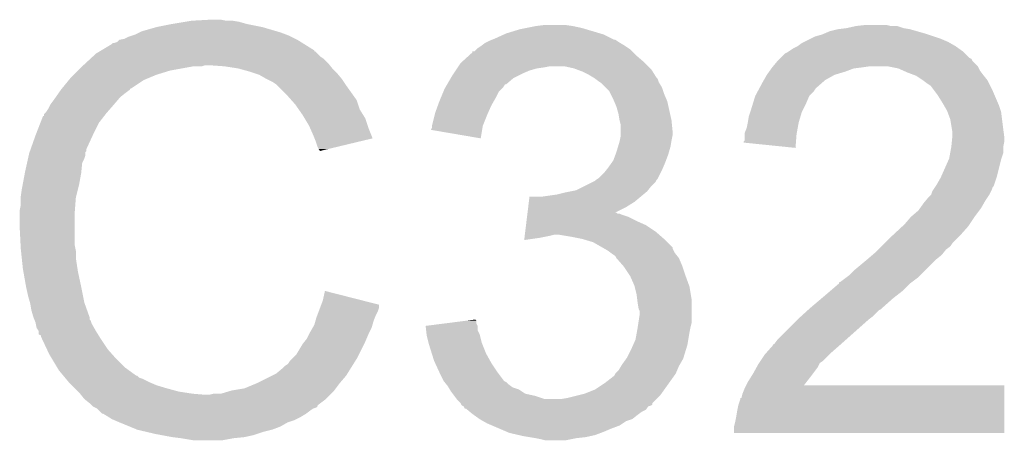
# Model space of a CAD drawing. Extents: x -9 to 122, y -9 to 65.
# Tile 252 of 256: x 72.65 to 75.01, y 57.27 to 58.28. Entities that reach past the tile are written whole.
import ezdxf

# ---------------------------------------------------------------- set-up
doc = ezdxf.new("R2010")
doc.units = 0
doc.layers.add('CLICKER_4_FOR_R7FA4M2A_V100_GTO', color=12, linetype='CONTINUOUS')

msp = doc.modelspace()

# ---------------------------------------------------------------- linework, layer by layer
at = {"layer": 'CLICKER_4_FOR_R7FA4M2A_V100_GTO'}
for points in [[(72.981818, 58.25998), (73.01992, 58.2676), (73.23582, 58.25998), (73.197718, 58.2676)], [(73.01992, 58.2676), (73.0504, 58.27268), (73.197718, 58.2676), (73.179942, 58.27268)], [(73.0504, 58.27268), (73.06564, 58.27522), (73.179942, 58.27268), (73.164702, 58.27522)], [(73.06564, 58.27522), (73.111358, 58.27776), (73.149462, 58.27522), (73.136758, 58.27776)], [(73.86574, 58.25744), (73.89114, 58.26252), (74.002898, 58.25744), (73.980038, 58.26252)], [(73.89114, 58.26252), (73.911462, 58.26506), (73.980038, 58.26252), (73.962258, 58.26506)], [(74.635358, 58.25744), (74.658212, 58.262518), (74.77252, 58.25744), (74.757282, 58.262518)], [(74.658212, 58.262518), (74.658222, 58.26252), (74.757282, 58.262518), (74.742042, 58.26252)], [(74.658222, 58.26252), (74.681082, 58.26506), (74.742042, 58.26252), (74.731878, 58.26506)], [(72.905622, 58.232042), (72.915782, 58.23712), (73.314556, 58.232042), (73.3044, 58.23712)], [(72.915782, 58.23712), (72.9234, 58.23966), (73.3044, 58.23712), (73.29932, 58.23966)], [(72.9234, 58.23966), (72.93102, 58.2422), (73.29932, 58.23966), (73.29255, 58.2422)], [(72.93102, 58.2422), (72.941182, 58.247282), (73.29255, 58.2422), (73.279, 58.247282)], [(72.941182, 58.247282), (72.946262, 58.249822), (73.279, 58.247282), (73.270364, 58.249822)], [(72.946262, 58.249822), (72.981818, 58.25998), (73.270364, 58.249822), (73.23582, 58.25998)], [(73.79208, 58.23204), (73.81443, 58.2422), (74.074024, 58.23204), (74.0537, 58.2422)], [(73.81443, 58.2422), (73.820022, 58.244742), (74.0537, 58.2422), (74.045228, 58.244742)], [(73.820022, 58.244742), (73.85304, 58.2549), (74.045228, 58.244742), (74.011366, 58.2549)], [(73.85304, 58.2549), (73.86574, 58.25744), (74.011366, 58.2549), (74.002898, 58.25744)], [(74.548998, 58.23204), (74.559162, 58.237122), (74.861418, 58.23204), (74.846174, 58.237122)], [(74.559162, 58.237122), (74.576942, 58.2422), (74.846174, 58.237122), (74.83094, 58.2422)], [(74.576942, 58.2422), (74.582868, 58.24474), (74.83094, 58.2422), (74.82332, 58.24474)], [(74.582868, 58.24474), (74.594722, 58.24982), (74.82332, 58.24474), (74.805542, 58.24982)], [(74.594722, 58.24982), (74.615042, 58.2549), (74.805542, 58.24982), (74.787762, 58.2549)], [(74.615042, 58.2549), (74.635358, 58.25744), (74.787762, 58.2549), (74.77252, 58.25744)], [(72.849718, 58.204088), (72.875142, 58.219342), (73.36028, 58.204088), (73.335884, 58.219342)], [(72.875142, 58.219342), (72.877686, 58.22188), (73.335884, 58.219342), (73.331826, 58.22188)], [(72.877686, 58.22188), (72.880222, 58.221882), (73.331826, 58.22188), (73.331822, 58.221882)], [(72.880222, 58.221882), (72.887842, 58.224424), (73.331822, 58.221882), (73.327758, 58.224424)], [(72.887842, 58.224424), (72.89292, 58.2295), (73.327758, 58.224424), (73.319638, 58.2295)], [(72.89292, 58.2295), (72.892924, 58.229502), (73.319638, 58.2295), (73.319636, 58.229502)], [(72.892924, 58.229502), (72.905622, 58.232042), (73.319636, 58.229502), (73.314556, 58.232042)], [(73.75144, 58.20918), (73.75906, 58.21426), (74.113392, 58.20918), (74.105772, 58.21426)], [(73.75906, 58.21426), (73.76245, 58.216802), (74.105772, 58.21426), (74.10196, 58.216802)], [(73.76245, 58.216802), (73.769222, 58.22188), (74.10196, 58.216802), (74.093494, 58.22188)], [(73.769222, 58.22188), (73.7743, 58.22442), (74.093494, 58.22188), (74.089258, 58.22442)], [(73.7743, 58.22442), (73.77938, 58.22696), (74.089258, 58.22442), (74.08545, 58.22696)], [(73.77938, 58.22696), (73.78572, 58.229496), (74.08545, 58.22696), (74.081646, 58.229496)], [(73.78572, 58.229496), (73.78573, 58.2295), (74.081646, 58.229496), (74.079104, 58.2295)], [(73.78573, 58.2295), (73.79208, 58.23204), (74.079104, 58.2295), (74.074024, 58.23204)], [(74.508362, 58.20918), (74.518516, 58.21426), (74.904094, 58.20918), (74.896982, 58.21426)], [(74.518516, 58.21426), (74.51852, 58.214262), (74.896982, 58.21426), (74.89698, 58.214262)], [(74.51852, 58.214262), (74.528682, 58.22188), (74.89698, 58.214262), (74.883648, 58.22188)], [(74.528682, 58.22188), (74.53376, 58.22442), (74.883648, 58.22188), (74.879202, 58.22442)], [(74.53376, 58.22442), (74.548998, 58.23204), (74.879202, 58.22442), (74.861418, 58.23204)], [(72.828784, 58.18886), (72.837042, 58.196482), (73.37552, 58.18886), (73.367898, 58.196482)], [(72.837042, 58.196482), (72.845494, 58.201554), (73.367898, 58.196482), (73.362826, 58.201554)], [(72.845494, 58.201554), (72.845504, 58.20156), (73.362826, 58.201554), (73.360302, 58.20156)], [(72.845504, 58.20156), (72.849718, 58.204088), (73.360302, 58.20156), (73.36028, 58.204088)], [(73.713596, 58.176162), (73.730352, 58.1914), (74.15022, 58.176162), (74.13244, 58.1914)], [(73.730352, 58.1914), (73.73874, 58.199026), (74.13244, 58.1914), (74.124814, 58.199026)], [(73.73874, 58.199026), (73.738762, 58.20156), (74.124814, 58.199026), (74.12228, 58.20156)], [(73.738762, 58.20156), (73.743826, 58.201566), (74.12228, 58.20156), (74.122274, 58.201566)], [(73.743826, 58.201566), (73.748898, 58.206638), (74.122274, 58.201566), (74.117202, 58.206638)], [(73.748898, 58.206638), (73.75144, 58.20918), (74.117202, 58.206638), (74.113392, 58.20918)], [(74.477878, 58.186318), (74.488044, 58.196482), (74.930004, 58.186318), (74.91984, 58.196482)], [(74.488044, 58.196482), (74.493122, 58.199022), (74.91984, 58.196482), (74.9173, 58.199022)], [(74.493122, 58.199022), (74.496926, 58.201558), (74.9173, 58.199022), (74.914762, 58.201558)], [(74.496926, 58.201558), (74.508362, 58.20918), (74.914762, 58.201558), (74.904094, 58.20918)], [(72.79386, 58.15584), (72.80402, 58.166), (73.014838, 58.15584), (73.070718, 58.166)], [(72.80402, 58.166), (72.806768, 58.168538), (73.091036, 58.166), (73.098658, 58.168538)], [(72.806768, 58.168538), (72.80677, 58.16854), (73.098658, 58.168538), (73.108822, 58.16854)], [(72.80677, 58.16854), (72.812272, 58.173618), (73.397366, 58.16854), (73.393302, 58.173618)], [(72.812272, 58.173618), (72.823278, 58.183778), (73.393302, 58.173618), (73.383142, 58.183778)], [(72.823278, 58.183778), (72.828784, 58.18886), (73.383142, 58.183778), (73.37552, 58.18886)], [(73.144382, 58.166), (73.108822, 58.16854), (73.399398, 58.166), (73.397366, 58.16854)], [(73.1774, 58.16092), (73.144382, 58.166), (73.40346, 58.16092), (73.399398, 58.166)], [(73.704026, 58.16346), (73.70572, 58.166), (73.91146, 58.16346), (73.924158, 58.166)], [(73.70572, 58.166), (73.710802, 58.17362), (74.16038, 58.166), (74.152762, 58.17362)], [(73.710802, 58.17362), (73.713596, 58.176162), (74.152762, 58.17362), (74.15022, 58.176162)], [(73.982578, 58.16092), (73.959718, 58.166), (74.16546, 58.16092), (74.16038, 58.166)], [(74.45756, 58.16346), (74.459676, 58.166), (74.67346, 58.16346), (74.69124, 58.166)], [(74.459676, 58.166), (74.470258, 58.178698), (74.95032, 58.166), (74.937624, 58.178698)], [(74.470258, 58.178698), (74.47026, 58.1787), (74.937624, 58.178698), (74.937622, 58.1787)], [(74.47026, 58.1787), (74.475334, 58.183774), (74.937622, 58.1787), (74.935082, 58.183774)], [(74.475334, 58.183774), (74.477878, 58.186318), (74.935082, 58.183774), (74.930004, 58.186318)], [(74.734438, 58.165996), (74.734418, 58.166), (74.950322, 58.165996), (74.95032, 58.166)], [(74.759818, 58.16092), (74.734438, 58.165996), (74.952862, 58.16092), (74.950322, 58.165996)], [(72.776078, 58.138058), (72.783702, 58.145682), (72.963526, 58.138058), (72.98182, 58.145682)], [(72.783702, 58.145682), (72.79386, 58.15584), (72.98182, 58.145682), (73.014838, 58.15584)], [(73.20534, 58.153298), (73.1774, 58.16092), (73.411082, 58.153298), (73.40346, 58.16092)], [(73.212956, 58.15076), (73.20534, 58.153298), (73.41362, 58.15076), (73.411082, 58.153298)], [(73.228198, 58.14568), (73.212956, 58.15076), (73.417854, 58.14568), (73.41362, 58.15076)], [(73.245982, 58.13552), (73.228198, 58.14568), (73.42632, 58.13552), (73.417854, 58.14568)], [(73.687514, 58.13806), (73.690478, 58.14314), (73.8378, 58.13806), (73.84796, 58.14314)], [(73.690478, 58.14314), (73.693864, 58.14822), (73.84796, 58.14314), (73.85812, 58.14822)], [(73.693864, 58.14822), (73.698946, 58.15584), (73.85812, 58.14822), (73.875898, 58.15584)], [(73.698946, 58.15584), (73.702332, 58.16092), (73.875898, 58.15584), (73.893678, 58.16092)], [(73.702332, 58.16092), (73.704026, 58.16346), (73.893678, 58.16092), (73.91146, 58.16346)], [(73.989358, 58.158378), (73.982578, 58.16092), (74.168, 58.158378), (74.16546, 58.16092)], [(74.0029, 58.1533), (73.989358, 58.158378), (74.171176, 58.1533), (74.168, 58.158378)], [(74.01814, 58.14568), (74.0029, 58.1533), (74.175938, 58.14568), (74.171176, 58.1533)], [(74.030838, 58.138062), (74.01814, 58.14568), (74.1807, 58.138062), (74.175938, 58.14568)], [(74.437602, 58.13298), (74.444858, 58.14568), (74.58456, 58.13298), (74.607418, 58.14568)], [(74.444858, 58.14568), (74.44486, 58.145682), (74.607418, 58.14568), (74.607424, 58.145682)], [(74.44486, 58.145682), (74.450302, 58.1533), (74.607424, 58.145682), (74.632822, 58.1533)], [(74.450302, 58.1533), (74.455744, 58.160918), (74.632822, 58.1533), (74.653136, 58.160918)], [(74.455744, 58.160918), (74.45756, 58.16346), (74.653136, 58.160918), (74.67346, 58.16346)], [(74.77125, 58.15584), (74.759818, 58.16092), (74.955402, 58.15584), (74.952862, 58.16092)], [(74.78268, 58.15076), (74.77125, 58.15584), (74.959212, 58.15076), (74.955402, 58.15584)], [(74.796228, 58.14568), (74.78268, 58.15076), (74.96302, 58.14568), (74.959212, 58.15076)], [(74.803, 58.14314), (74.796228, 58.14568), (74.965054, 58.14314), (74.96302, 58.14568)], [(74.81824, 58.13298), (74.803, 58.14314), (74.973182, 58.13298), (74.965054, 58.14314)], [(72.755298, 58.11266), (72.77192, 58.132978), (72.920856, 58.11266), (72.951338, 58.132978)], [(72.77192, 58.132978), (72.776078, 58.138058), (72.951338, 58.132978), (72.963526, 58.138058)], [(73.261218, 58.1279), (73.245982, 58.13552), (73.4314, 58.1279), (73.42632, 58.13552)], [(73.26884, 58.12282), (73.261218, 58.1279), (73.434788, 58.12282), (73.4314, 58.1279)], [(73.27138, 58.12028), (73.26884, 58.12282), (73.43648, 58.12028), (73.434788, 58.12282)], [(73.29424, 58.09742), (73.27138, 58.12028), (73.452808, 58.09742), (73.43648, 58.12028)], [(73.674178, 58.115198), (73.67862, 58.122812), (73.812398, 58.115198), (73.817476, 58.122812)], [(73.67862, 58.122812), (73.678624, 58.12282), (73.817476, 58.122812), (73.820014, 58.12282)], [(73.678624, 58.12282), (73.687514, 58.13806), (73.820014, 58.12282), (73.8378, 58.13806)], [(74.030844, 58.138058), (74.030838, 58.138062), (74.180702, 58.138058), (74.1807, 58.138062)], [(74.034234, 58.135516), (74.030844, 58.138058), (74.18324, 58.135516), (74.180702, 58.138058)], [(74.041, 58.13044), (74.034234, 58.135516), (74.184934, 58.13044), (74.18324, 58.135516)], [(74.044814, 58.127898), (74.041, 58.13044), (74.18578, 58.127898), (74.184934, 58.13044)], [(74.04862, 58.12536), (74.044814, 58.127898), (74.187304, 58.12536), (74.18578, 58.127898)], [(74.05878, 58.1152), (74.04862, 58.12536), (74.1934, 58.1152), (74.187304, 58.12536)], [(74.427862, 58.115202), (74.4347, 58.1279), (74.56424, 58.115202), (74.578752, 58.1279)], [(74.4347, 58.1279), (74.437602, 58.13298), (74.578752, 58.1279), (74.58456, 58.13298)], [(74.818244, 58.132978), (74.81824, 58.13298), (74.973182, 58.132978), (74.973182, 58.13298)], [(74.8284, 58.12536), (74.818244, 58.132978), (74.976992, 58.12536), (74.973182, 58.132978)], [(74.83602, 58.12028), (74.8284, 58.12536), (74.979532, 58.12028), (74.976992, 58.12536)], [(74.838558, 58.11774), (74.83602, 58.12028), (74.980802, 58.11774), (74.979532, 58.12028)], [(72.740774, 58.09234), (72.747886, 58.1025), (72.895458, 58.09234), (72.90816, 58.1025)], [(72.747886, 58.1025), (72.753216, 58.110116), (72.90816, 58.1025), (72.918312, 58.110116)], [(72.753216, 58.110116), (72.75322, 58.11012), (72.918312, 58.110116), (72.918312, 58.11012)], [(72.75322, 58.11012), (72.75528, 58.112638), (72.918312, 58.11012), (72.91832, 58.112638)], [(72.75528, 58.112638), (72.755298, 58.11266), (72.91832, 58.112638), (72.920856, 58.11266)], [(73.305532, 58.084718), (73.29424, 58.09742), (73.46188, 58.084718), (73.452808, 58.09742)], [(73.663176, 58.089802), (73.669522, 58.105036), (73.79462, 58.089802), (73.802238, 58.105036)], [(73.669522, 58.105036), (73.6727, 58.112662), (73.802238, 58.105036), (73.809862, 58.112662)], [(73.6727, 58.112662), (73.674178, 58.115198), (73.809862, 58.112662), (73.812398, 58.115198)], [(74.066398, 58.10758), (74.05878, 58.1152), (74.195942, 58.10758), (74.1934, 58.1152)], [(74.070208, 58.099962), (74.066398, 58.10758), (74.19848, 58.099962), (74.195942, 58.10758)], [(74.07656, 58.08726), (74.070208, 58.099962), (74.203924, 58.08726), (74.19848, 58.099962)], [(74.411448, 58.0771), (74.416918, 58.094876), (74.53884, 58.0771), (74.546458, 58.094876)], [(74.416918, 58.094876), (74.41692, 58.094882), (74.546458, 58.094876), (74.546462, 58.094882)], [(74.41692, 58.094882), (74.422388, 58.105038), (74.546462, 58.094882), (74.556618, 58.105038)], [(74.422388, 58.105038), (74.426492, 58.11266), (74.556618, 58.105038), (74.5617, 58.11266)], [(74.426492, 58.11266), (74.427862, 58.115202), (74.5617, 58.11266), (74.56424, 58.115202)], [(74.84618, 58.10758), (74.838558, 58.11774), (74.98588, 58.10758), (74.980802, 58.11774)], [(74.8538, 58.097418), (74.84618, 58.10758), (74.990236, 58.097418), (74.98588, 58.10758)], [(74.8665, 58.0771), (74.8538, 58.097418), (74.998944, 58.0771), (74.990236, 58.097418)], [(72.72274, 58.064402), (72.727822, 58.07456), (72.87133, 58.064402), (72.88022, 58.07456)], [(72.727822, 58.07456), (72.73544, 58.08472), (72.88022, 58.07456), (72.888926, 58.08472)], [(72.73544, 58.08472), (72.740774, 58.09234), (72.888926, 58.08472), (72.895458, 58.09234)], [(73.314558, 58.074562), (73.305532, 58.084718), (73.465268, 58.074562), (73.46188, 58.084718)], [(73.323454, 58.061858), (73.314558, 58.074562), (73.469502, 58.061858), (73.465268, 58.074562)], [(73.649842, 58.05424), (73.656304, 58.072018), (73.776556, 58.05424), (73.78446, 58.072018)], [(73.656304, 58.072018), (73.66, 58.082178), (73.78446, 58.072018), (73.790264, 58.082178)], [(73.66, 58.082178), (73.663176, 58.089802), (73.790264, 58.082178), (73.79462, 58.089802)], [(74.07874, 58.082178), (74.07656, 58.08726), (74.2061, 58.082178), (74.203924, 58.08726)], [(74.08418, 58.069482), (74.07874, 58.082178), (74.208922, 58.069482), (74.2061, 58.082178)], [(74.40676, 58.06186), (74.411448, 58.0771), (74.531218, 58.06186), (74.53884, 58.0771)], [(74.869404, 58.07202), (74.8665, 58.0771), (75.00112, 58.07202), (74.998944, 58.0771)], [(74.87666, 58.059322), (74.869404, 58.07202), (75.005354, 58.059322), (75.00112, 58.07202)], [(72.71258, 58.046642), (72.712586, 58.051706), (72.856528, 58.046642), (72.860466, 58.051706)], [(72.712586, 58.051706), (72.715122, 58.054242), (72.860466, 58.051706), (72.86244, 58.054242)], [(72.715122, 58.054242), (72.71766, 58.05678), (72.86244, 58.054242), (72.86466, 58.05678)], [(72.71766, 58.05678), (72.72274, 58.064402), (72.86466, 58.05678), (72.87133, 58.064402)], [(73.332342, 58.04916), (73.323454, 58.061858), (73.477438, 58.04916), (73.469502, 58.061858)], [(73.336914, 58.04154), (73.332342, 58.04916), (73.4822, 58.04154), (73.477438, 58.04916)], [(73.64222, 58.023762), (73.64857, 58.04916), (73.76414, 58.023762), (73.7743, 58.04916)], [(73.64857, 58.04916), (73.649842, 58.05424), (73.7743, 58.04916), (73.776556, 58.05424)], [(74.08926, 58.051702), (74.08418, 58.069482), (74.212874, 58.051702), (74.208922, 58.069482)], [(74.0918, 58.03646), (74.08926, 58.051702), (74.21626, 58.03646), (74.212874, 58.051702)], [(74.401682, 58.046622), (74.405066, 58.056778), (74.52563, 58.046622), (74.528678, 58.056778)], [(74.405066, 58.056778), (74.40676, 58.06186), (74.528678, 58.056778), (74.531218, 58.06186)], [(74.877614, 58.056778), (74.87666, 58.059322), (75.0062, 58.056778), (75.005354, 58.059322)], [(74.884278, 58.039002), (74.877614, 58.056778), (75.008422, 58.039002), (75.0062, 58.056778)], [(72.69226, 58.0009), (72.704122, 58.031378), (72.82942, 58.0009), (72.84466, 58.031378)], [(72.704122, 58.031378), (72.710056, 58.04662), (72.84466, 58.031378), (72.856512, 58.04662)], [(72.710056, 58.04662), (72.71258, 58.046642), (72.856512, 58.04662), (72.856528, 58.046642)], [(73.34758, 58.02376), (73.336914, 58.04154), (73.488128, 58.02376), (73.4822, 58.04154)], [(74.091802, 58.036458), (74.0918, 58.03646), (74.21626, 58.036458), (74.21626, 58.03646)], [(74.09434, 58.026302), (74.091802, 58.036458), (74.217276, 58.026302), (74.21626, 58.036458)], [(74.09434, 58.011062), (74.09434, 58.026302), (74.2188, 58.011062), (74.217276, 58.026302)], [(74.3966, 58.018682), (74.39914, 58.03138), (74.51875, 58.018682), (74.52106, 58.03138)], [(74.39914, 58.03138), (74.401682, 58.046622), (74.52106, 58.03138), (74.52563, 58.046622)], [(74.88936, 58.008522), (74.884278, 58.039002), (75.012232, 58.008522), (75.008422, 58.039002)], [(72.680606, 57.967876), (72.69226, 58.0009), (72.81418, 57.967876), (72.82942, 58.0009)], [(73.349838, 58.01868), (73.34758, 58.02376), (73.48982, 58.01868), (73.488128, 58.02376)], [(73.35774, 58.0009), (73.349838, 58.01868), (73.496914, 58.0009), (73.48982, 58.01868)], [(73.360792, 57.993274), (73.35774, 58.0009), (73.499954, 57.993274), (73.496914, 58.0009)], [(73.639692, 58.013626), (73.64222, 58.018684), (73.762442, 58.013626), (73.76329, 58.018684)], [(73.759038, 57.993284), (73.639692, 58.013626), (73.759038, 57.993284), (73.762442, 58.013626)], [(73.64222, 58.023758), (73.64222, 58.023762), (73.76414, 58.023758), (73.76414, 58.023762)], [(73.64222, 58.018684), (73.64222, 58.023758), (73.76329, 58.018684), (73.76414, 58.023758)], [(74.09434, 58.000898), (74.09434, 58.011062), (74.2188, 58.000898), (74.2188, 58.011062)], [(74.09434, 57.998362), (74.09434, 58.000898), (74.218292, 57.998362), (74.2188, 58.000898)], [(74.39152, 58.00344), (74.391522, 58.005984), (74.51598, 58.00344), (74.516442, 58.005984)], [(74.39152, 57.988206), (74.39152, 58.00344), (74.514796, 57.988206), (74.51598, 58.00344)], [(74.391522, 58.005984), (74.3966, 58.018682), (74.516442, 58.005984), (74.51875, 58.018682)], [(74.88936, 57.998358), (74.88936, 58.008522), (75.013504, 57.998358), (75.012232, 58.008522)], [(73.36282, 57.9882), (73.360792, 57.993274), (73.478792, 57.9882), (73.499954, 57.993274)], [(73.3679, 57.972962), (73.36282, 57.9882), (73.415242, 57.972962), (73.478792, 57.9882)], [(74.08799, 57.972958), (74.0918, 57.985658), (74.21372, 57.972958), (74.215836, 57.985658)], [(74.0918, 57.985658), (74.092308, 57.9882), (74.215836, 57.985658), (74.21626, 57.9882)], [(74.092308, 57.9882), (74.09434, 57.998362), (74.21626, 57.9882), (74.218292, 57.998362)], [(74.38898, 57.98314), (74.388986, 57.985666), (74.514404, 57.98314), (74.5146, 57.985666)], [(74.513418, 57.970422), (74.38898, 57.98314), (74.513418, 57.970422), (74.514404, 57.98314)], [(74.388986, 57.985666), (74.39152, 57.988206), (74.5146, 57.985666), (74.514796, 57.988206)], [(74.88682, 57.972958), (74.88809, 57.985658), (75.01128, 57.972958), (75.01382, 57.985658)], [(74.88809, 57.985658), (74.889106, 57.995818), (75.01382, 57.985658), (75.01382, 57.995818)], [(74.889106, 57.995818), (74.88936, 57.998358), (75.01382, 57.995818), (75.013504, 57.998358)], [(72.675892, 57.952638), (72.677022, 57.95772), (72.811638, 57.952638), (72.811638, 57.95772)], [(72.677022, 57.95772), (72.677916, 57.960254), (72.811638, 57.95772), (72.81164, 57.960254)], [(72.677916, 57.960254), (72.678812, 57.962794), (72.81164, 57.960254), (72.814174, 57.962794)], [(72.678812, 57.962794), (72.680606, 57.967876), (72.814174, 57.962794), (72.81418, 57.967876)], [(73.370438, 57.967884), (73.3679, 57.972962), (73.394064, 57.967884), (73.415242, 57.972962)], [(73.372974, 57.965346), (73.370438, 57.967884), (73.38348, 57.965346), (73.394064, 57.967884)], [(73.37298, 57.962828), (73.372974, 57.965346), (73.37298, 57.962828), (73.38348, 57.965346)], [(74.07656, 57.93994), (74.082274, 57.95518), (74.202924, 57.93994), (74.20864, 57.95518)], [(74.082274, 57.95518), (74.08418, 57.960258), (74.20864, 57.95518), (74.21009, 57.960258)], [(74.08418, 57.960258), (74.08799, 57.972958), (74.21009, 57.960258), (74.21372, 57.972958)], [(74.88174, 57.945022), (74.884048, 57.957718), (75.007048, 57.945022), (75.011278, 57.957718)], [(74.884048, 57.957718), (74.88682, 57.972958), (75.011278, 57.957718), (75.01128, 57.972958)], [(72.66686, 57.912), (72.67194, 57.934856), (72.801734, 57.912), (72.80402, 57.934856)], [(72.67194, 57.934856), (72.674198, 57.94502), (72.80402, 57.934856), (72.8091, 57.94502)], [(72.674198, 57.94502), (72.675892, 57.952638), (72.8091, 57.94502), (72.811638, 57.952638)], [(74.06386, 57.92216), (74.07293, 57.93486), (74.195576, 57.92216), (74.20102, 57.93486)], [(74.07293, 57.93486), (74.07656, 57.93994), (74.20102, 57.93486), (74.202924, 57.93994)], [(74.862548, 57.901842), (74.88061, 57.94248), (74.99604, 57.901842), (75.006202, 57.94248)], [(74.88061, 57.94248), (74.88174, 57.945022), (75.006202, 57.94248), (75.007048, 57.945022)], [(72.661144, 57.88152), (72.666382, 57.90946), (72.7964, 57.88152), (72.80148, 57.90946)], [(72.666382, 57.90946), (72.66686, 57.912), (72.80148, 57.90946), (72.801734, 57.912)], [(74.043542, 57.899302), (74.053702, 57.909462), (74.184508, 57.899302), (74.18959, 57.909462)], [(74.053702, 57.909462), (74.059796, 57.91708), (74.18959, 57.909462), (74.1934, 57.91708)], [(74.059796, 57.91708), (74.06386, 57.92216), (74.1934, 57.91708), (74.195576, 57.92216)], [(74.007972, 57.878978), (74.028296, 57.88914), (74.167998, 57.878978), (74.178158, 57.88914)], [(74.028296, 57.88914), (74.03338, 57.891682), (74.178158, 57.88914), (74.17943, 57.891682)], [(74.03338, 57.891682), (74.035914, 57.894216), (74.17943, 57.891682), (74.180698, 57.894216)], [(74.035914, 57.894216), (74.03592, 57.89422), (74.180698, 57.894216), (74.1807, 57.89422)], [(74.03592, 57.89422), (74.039728, 57.89676), (74.1807, 57.89422), (74.183238, 57.89676)], [(74.039728, 57.89676), (74.043542, 57.899302), (74.183238, 57.89676), (74.184508, 57.899302)], [(74.851258, 57.881518), (74.86142, 57.899302), (74.989262, 57.881518), (74.995192, 57.899302)], [(74.86142, 57.899302), (74.862548, 57.901842), (74.995192, 57.899302), (74.99604, 57.901842)], [(72.6567, 57.85358), (72.65924, 57.87136), (72.789414, 57.85358), (72.79386, 57.87136)], [(72.65924, 57.87136), (72.661144, 57.88152), (72.79386, 57.87136), (72.7964, 57.88152)], [(73.94194, 57.85866), (73.96226, 57.86374), (74.148694, 57.85866), (74.154792, 57.86374)], [(73.96226, 57.86374), (73.974946, 57.866278), (74.154792, 57.86374), (74.157838, 57.866278)], [(73.974946, 57.866278), (73.987662, 57.868822), (74.157838, 57.866278), (74.159872, 57.868822)], [(73.987662, 57.868822), (74.007972, 57.878978), (74.159872, 57.868822), (74.167998, 57.878978)], [(74.83856, 57.858664), (74.841102, 57.866284), (74.97826, 57.858664), (74.98207, 57.866284)], [(74.841102, 57.866284), (74.842792, 57.86882), (74.98207, 57.866284), (74.98334, 57.86882)], [(74.842792, 57.86882), (74.84787, 57.876436), (74.98334, 57.86882), (74.98588, 57.876436)], [(74.84787, 57.876436), (74.849564, 57.878978), (74.98588, 57.876436), (74.988416, 57.878978)], [(74.849564, 57.878978), (74.851258, 57.881518), (74.988416, 57.878978), (74.989262, 57.881518)], [(72.6567, 57.851038), (72.6567, 57.85358), (72.78878, 57.851038), (72.789414, 57.85358)], [(72.6567, 57.833262), (72.6567, 57.851038), (72.787412, 57.833262), (72.78878, 57.851038)], [(73.872816, 57.828182), (73.874368, 57.84088), (74.10704, 57.828182), (74.127358, 57.84088)], [(73.874368, 57.84088), (73.87592, 57.85358), (74.127358, 57.84088), (74.142598, 57.85358)], [(73.90638, 57.85358), (73.94194, 57.85866), (74.142598, 57.85358), (74.148694, 57.85866)], [(74.811708, 57.82564), (74.82078, 57.83834), (74.95794, 57.82564), (74.965196, 57.83834)], [(74.82078, 57.83834), (74.825014, 57.843422), (74.965196, 57.83834), (74.968102, 57.843422)], [(74.825014, 57.843422), (74.833478, 57.853578), (74.968102, 57.843422), (74.97487, 57.853578)], [(74.833478, 57.853578), (74.838554, 57.858658), (74.97487, 57.853578), (74.978258, 57.858658)], [(74.838554, 57.858658), (74.83856, 57.858664), (74.978258, 57.858658), (74.97826, 57.858664)], [(72.65416, 57.820562), (72.6567, 57.833262), (72.786434, 57.820562), (72.787412, 57.833262)], [(72.65416, 57.818022), (72.65416, 57.820562), (72.78624, 57.818022), (72.786434, 57.820562)], [(72.65416, 57.77992), (72.65416, 57.818022), (72.78624, 57.77992), (72.78624, 57.818022)], [(73.870646, 57.8104), (73.870956, 57.812938), (74.096882, 57.8104), (74.091804, 57.812938)], [(73.870956, 57.81294), (73.871264, 57.815474), (74.086726, 57.81294), (74.084186, 57.815474)], [(73.870956, 57.812938), (73.870956, 57.81294), (74.091804, 57.812938), (74.086726, 57.81294)], [(73.871264, 57.815474), (73.871266, 57.81548), (74.084186, 57.815474), (74.081732, 57.81548)], [(73.871266, 57.81548), (73.872816, 57.828182), (74.081732, 57.81548), (74.10704, 57.828182)], [(74.7903, 57.805322), (74.808082, 57.820562), (74.9427, 57.805322), (74.95413, 57.820562)], [(74.808082, 57.820562), (74.811708, 57.82564), (74.95413, 57.820562), (74.95794, 57.82564)], [(73.867542, 57.784998), (73.868784, 57.79516), (74.155302, 57.784998), (74.13244, 57.79516)], [(73.868784, 57.79516), (73.870024, 57.80532), (74.13244, 57.79516), (74.11212, 57.80532)], [(73.870024, 57.80532), (73.870646, 57.8104), (74.11212, 57.80532), (74.096882, 57.8104)], [(74.775062, 57.78754), (74.790298, 57.80532), (74.930846, 57.78754), (74.9427, 57.80532)], [(74.790298, 57.80532), (74.7903, 57.805322), (74.9427, 57.80532), (74.9427, 57.805322)], [(72.65632, 57.736738), (72.65416, 57.77992), (72.78624, 57.736738), (72.78624, 57.77992)], [(73.86475, 57.76214), (73.865682, 57.76976), (74.186872, 57.76214), (74.178162, 57.76976)], [(73.865682, 57.76976), (73.867542, 57.784998), (74.178162, 57.76976), (74.155302, 57.784998)], [(74.74497, 57.7596), (74.769588, 57.782458), (74.90714, 57.7596), (74.927458, 57.782458)], [(74.769588, 57.782458), (74.775062, 57.78754), (74.927458, 57.782458), (74.930846, 57.78754)], [(73.863204, 57.749468), (73.86382, 57.75452), (73.863204, 57.749468), (73.89876, 57.75452)], [(73.86382, 57.75452), (73.86444, 57.7596), (73.89876, 57.75452), (73.92416, 57.7596)], [(73.86444, 57.7596), (73.86475, 57.76214), (73.92416, 57.7596), (73.934318, 57.76214)], [(73.9775, 57.75706), (73.947018, 57.76214), (74.192678, 57.75706), (74.186872, 57.76214)], [(74.002892, 57.751982), (73.9775, 57.75706), (74.19848, 57.751982), (74.192678, 57.75706)], [(74.002902, 57.75198), (74.002892, 57.751982), (74.198482, 57.75198), (74.19848, 57.751982)], [(74.028298, 57.744362), (74.002902, 57.75198), (74.206098, 57.744362), (74.198482, 57.75198)], [(74.050538, 57.731654), (74.028298, 57.744362), (74.2188, 57.731654), (74.206098, 57.744362)], [(74.719178, 57.734198), (74.7268, 57.74182), (74.884278, 57.734198), (74.88936, 57.74182)], [(74.7268, 57.74182), (74.7395, 57.75452), (74.88936, 57.74182), (74.90206, 57.75452)], [(74.7395, 57.75452), (74.74497, 57.7596), (74.90206, 57.75452), (74.90714, 57.7596)], [(72.6567, 57.72912), (72.65632, 57.736738), (72.787764, 57.72912), (72.78624, 57.736738)], [(72.657236, 57.724038), (72.6567, 57.72912), (72.78878, 57.724038), (72.787764, 57.72912)], [(72.659108, 57.706258), (72.657236, 57.724038), (72.78878, 57.706258), (72.78878, 57.724038)], [(74.05498, 57.729116), (74.050538, 57.731654), (74.218802, 57.729116), (74.2188, 57.731654)], [(74.063858, 57.724042), (74.05498, 57.729116), (74.22134, 57.724042), (74.218802, 57.729116)], [(74.070634, 57.71896), (74.063858, 57.724042), (74.22388, 57.71896), (74.22134, 57.724042)], [(74.07402, 57.71642), (74.070634, 57.71896), (74.225912, 57.71642), (74.22388, 57.71896)], [(74.698012, 57.713878), (74.70394, 57.718958), (74.863958, 57.713878), (74.868022, 57.718958)], [(74.70394, 57.718958), (74.711558, 57.726578), (74.868022, 57.718958), (74.874118, 57.726578)], [(74.711558, 57.726578), (74.719178, 57.734198), (74.874118, 57.726578), (74.884278, 57.734198)], [(72.66178, 57.680858), (72.659108, 57.706258), (72.792688, 57.680858), (72.78878, 57.706258)], [(74.081636, 57.71134), (74.07402, 57.71642), (74.229976, 57.71134), (74.225912, 57.71642)], [(74.084178, 57.706264), (74.081636, 57.71134), (74.234036, 57.706264), (74.229976, 57.71134)], [(74.084184, 57.706258), (74.084178, 57.706264), (74.23404, 57.706258), (74.234036, 57.706264)], [(74.09974, 57.68848), (74.084184, 57.706258), (74.24166, 57.68848), (74.23404, 57.706258)], [(74.65568, 57.67832), (74.68616, 57.70372), (74.825858, 57.67832), (74.85126, 57.70372)], [(74.68616, 57.70372), (74.698012, 57.713878), (74.85126, 57.70372), (74.863958, 57.713878)], [(72.663126, 57.67324), (72.66178, 57.680858), (72.79386, 57.67324), (72.792688, 57.680858)], [(72.6694, 57.63768), (72.663126, 57.67324), (72.80148, 57.63768), (72.79386, 57.67324)], [(74.10196, 57.685942), (74.09974, 57.68848), (74.242506, 57.685942), (74.24166, 57.68848)], [(74.115508, 57.66562), (74.10196, 57.685942), (74.24928, 57.66562), (74.242506, 57.685942)], [(74.64298, 57.665622), (74.65568, 57.67832), (74.81316, 57.665622), (74.825858, 57.67832)], [(74.117198, 57.663082), (74.115508, 57.66562), (74.250204, 57.663082), (74.24928, 57.66562)], [(74.12736, 57.640222), (74.117198, 57.663082), (74.258516, 57.640222), (74.250204, 57.663082)], [(74.61758, 57.645308), (74.617594, 57.647846), (74.787772, 57.645308), (74.791156, 57.647846)], [(74.617594, 57.647846), (74.62266, 57.650382), (74.791156, 57.647846), (74.794536, 57.650382)], [(74.62266, 57.650382), (74.636204, 57.66054), (74.794536, 57.650382), (74.808078, 57.66054)], [(74.636204, 57.66054), (74.64298, 57.665622), (74.808078, 57.66054), (74.81316, 57.665622)], [(72.67448, 57.614818), (72.6694, 57.63768), (72.806054, 57.614818), (72.80148, 57.63768)], [(73.3806, 57.604662), (73.385702, 57.627516), (73.475308, 57.604662), (73.385702, 57.627516)], [(74.127996, 57.637678), (74.12736, 57.640222), (74.25944, 57.637678), (74.258516, 57.640222)], [(74.13244, 57.6199), (74.127996, 57.637678), (74.262404, 57.6199), (74.25944, 57.637678)], [(74.58202, 57.61482), (74.596832, 57.62752), (74.75365, 57.61482), (74.769978, 57.62752)], [(74.596832, 57.62752), (74.617568, 57.645298), (74.769978, 57.62752), (74.78776, 57.645298)], [(74.617568, 57.645298), (74.61758, 57.645308), (74.78776, 57.645298), (74.787772, 57.645308)], [(72.678836, 57.59958), (72.67448, 57.614818), (72.809102, 57.59958), (72.806054, 57.614818)], [(72.67956, 57.597042), (72.678836, 57.59958), (72.81001, 57.597042), (72.809102, 57.59958)], [(73.376782, 57.594482), (73.3806, 57.604662), (73.51522, 57.594482), (73.475308, 57.604662)], [(74.134028, 57.607198), (74.13244, 57.6199), (74.26452, 57.607198), (74.262404, 57.6199)], [(74.13498, 57.59958), (74.134028, 57.607198), (74.26452, 57.59958), (74.26452, 57.607198)], [(74.13752, 57.584342), (74.13498, 57.59958), (74.26452, 57.584342), (74.26452, 57.59958)], [(74.552, 57.58942), (74.576016, 57.60974), (74.72426, 57.58942), (74.74712, 57.60974)], [(74.576016, 57.60974), (74.58202, 57.61482), (74.74712, 57.60974), (74.75365, 57.61482)], [(72.6821, 57.5818), (72.67956, 57.597042), (72.815452, 57.5818), (72.81001, 57.597042)], [(72.687178, 57.56402), (72.6821, 57.5818), (72.8218, 57.56402), (72.815452, 57.5818)], [(73.367264, 57.5691), (73.371074, 57.57926), (73.5076, 57.5691), (73.51268, 57.57926)], [(73.371074, 57.57926), (73.37393, 57.586878), (73.51268, 57.57926), (73.515218, 57.586878)], [(73.37393, 57.586878), (73.376782, 57.594482), (73.515218, 57.586878), (73.51522, 57.594482)], [(74.140058, 57.579264), (74.13752, 57.584342), (74.26452, 57.579264), (74.26452, 57.584342)], [(74.14006, 57.571642), (74.140058, 57.579264), (74.26452, 57.571642), (74.26452, 57.579264)], [(74.526648, 57.56656), (74.543408, 57.581798), (74.698858, 57.56656), (74.7141, 57.581798)], [(74.543408, 57.581798), (74.546202, 57.584338), (74.7141, 57.581798), (74.719176, 57.584338)], [(74.546202, 57.584338), (74.549, 57.58688), (74.719176, 57.584338), (74.721718, 57.58688)], [(74.549, 57.58688), (74.552, 57.58942), (74.721718, 57.58688), (74.72426, 57.58942)], [(72.68718, 57.564016), (72.687178, 57.56402), (72.8218, 57.564016), (72.8218, 57.56402)], [(72.689214, 57.558934), (72.68718, 57.564016), (72.821806, 57.558934), (72.8218, 57.564016)], [(72.69023, 57.556396), (72.689214, 57.558934), (72.82434, 57.556396), (72.821806, 57.558934)], [(72.692258, 57.551322), (72.69023, 57.556396), (72.826032, 57.551322), (72.82434, 57.556396)], [(73.360282, 57.546242), (73.363182, 57.5564), (73.499616, 57.546242), (73.502518, 57.5564)], [(73.363182, 57.5564), (73.36536, 57.56402), (73.502518, 57.5564), (73.505566, 57.56402)], [(73.36536, 57.56402), (73.367264, 57.5691), (73.505566, 57.56402), (73.5076, 57.5691)], [(73.666778, 57.548776), (73.726476, 57.556394), (73.748902, 57.548776), (73.7489, 57.556394)], [(73.726476, 57.556394), (73.746366, 57.558932), (73.7489, 57.556394), (73.746366, 57.558932)], [(74.136932, 57.551318), (74.14006, 57.571642), (74.26452, 57.551318), (74.26452, 57.571642)], [(74.470262, 57.51068), (74.51852, 57.55894), (74.634406, 57.51068), (74.6887, 57.55894)], [(74.51852, 57.55894), (74.52106, 57.56148), (74.6887, 57.55894), (74.692086, 57.56148)], [(74.52106, 57.56148), (74.526648, 57.56656), (74.692086, 57.56148), (74.698858, 57.56656)], [(72.692768, 57.548778), (72.692258, 57.551322), (72.82688, 57.548778), (72.826032, 57.551322)], [(72.694798, 57.538622), (72.692768, 57.548778), (72.832686, 57.538622), (72.82688, 57.548778)], [(72.699876, 57.531006), (72.694798, 57.538622), (72.837038, 57.531006), (72.832686, 57.538622)], [(72.699878, 57.531), (72.699876, 57.531006), (72.83704, 57.531), (72.837038, 57.531006)], [(72.69988, 57.523394), (72.699878, 57.531), (72.841794, 57.523394), (72.83704, 57.531)], [(73.35012, 57.528458), (73.355926, 57.53862), (73.492358, 57.528458), (73.49744, 57.53862)], [(73.355926, 57.53862), (73.360282, 57.546242), (73.49744, 57.53862), (73.499616, 57.546242)], [(73.627, 57.5437), (73.666778, 57.548776), (73.75144, 57.5437), (73.748902, 57.548776)], [(73.627002, 57.543696), (73.627, 57.5437), (73.75144, 57.543696), (73.75144, 57.5437)], [(73.628122, 57.533536), (73.627002, 57.543696), (73.751442, 57.533536), (73.75144, 57.543696)], [(73.629242, 57.523378), (73.628122, 57.533536), (73.756522, 57.523378), (73.751442, 57.533536)], [(74.133132, 57.52846), (74.13498, 57.53862), (74.25944, 57.52846), (74.261472, 57.53862)], [(74.13498, 57.53862), (74.13537, 57.54116), (74.261472, 57.53862), (74.26198, 57.54116)], [(74.13537, 57.54116), (74.136932, 57.551318), (74.26198, 57.54116), (74.26452, 57.551318)], [(72.704946, 57.520846), (72.69988, 57.523394), (72.843388, 57.520846), (72.841794, 57.523394)], [(72.70496, 57.518304), (72.704946, 57.520846), (72.844976, 57.518304), (72.843388, 57.520846)], [(72.708548, 57.51068), (72.70496, 57.518304), (72.84974, 57.51068), (72.844976, 57.518304)], [(72.719306, 57.487818), (72.708548, 57.51068), (72.864982, 57.487818), (72.84974, 57.51068)], [(73.33234, 57.50052), (73.336404, 57.5056), (73.479658, 57.50052), (73.4822, 57.5056)], [(73.336404, 57.5056), (73.342502, 57.513222), (73.4822, 57.5056), (73.485466, 57.513222)], [(73.342502, 57.513222), (73.34758, 57.52338), (73.485466, 57.513222), (73.48982, 57.52338)], [(73.34758, 57.52338), (73.35012, 57.528458), (73.48982, 57.52338), (73.492358, 57.528458)], [(73.62952, 57.520842), (73.629242, 57.523378), (73.757156, 57.520842), (73.756522, 57.523378)], [(73.633966, 57.503058), (73.62952, 57.520842), (73.761602, 57.503058), (73.757156, 57.520842)], [(74.124254, 57.497978), (74.1299, 57.510682), (74.25436, 57.497978), (74.256476, 57.510682)], [(74.1299, 57.510682), (74.133132, 57.52846), (74.256476, 57.510682), (74.25944, 57.52846)], [(74.462644, 57.500528), (74.470262, 57.51068), (74.622986, 57.500528), (74.634406, 57.51068)], [(72.72528, 57.475122), (72.719306, 57.487818), (72.876268, 57.475122), (72.864982, 57.487818)], [(73.317102, 57.475122), (73.33234, 57.50052), (73.46696, 57.475122), (73.479658, 57.50052)], [(73.6346, 57.50052), (73.633966, 57.503058), (73.762618, 57.50052), (73.761602, 57.503058)], [(73.641744, 57.477658), (73.6346, 57.50052), (73.77176, 57.477658), (73.762618, 57.50052)], [(74.10958, 57.467502), (74.11974, 57.48782), (74.244982, 57.467502), (74.251234, 57.48782)], [(74.11974, 57.48782), (74.124254, 57.497978), (74.251234, 57.48782), (74.25436, 57.497978)], [(74.444296, 57.480202), (74.460094, 57.49798), (74.5998, 57.480202), (74.62012, 57.49798)], [(74.460094, 57.49798), (74.4601, 57.497986), (74.62012, 57.49798), (74.620126, 57.497986)], [(74.4601, 57.497986), (74.460122, 57.50052), (74.620126, 57.497986), (74.622976, 57.50052)], [(74.460122, 57.50052), (74.462644, 57.500528), (74.622976, 57.50052), (74.622986, 57.500528)], [(72.731378, 57.46496), (72.72528, 57.475122), (72.8853, 57.46496), (72.876268, 57.475122)], [(72.743568, 57.44464), (72.731378, 57.46496), (72.905622, 57.44464), (72.8853, 57.46496)], [(73.296782, 57.452262), (73.301862, 57.459882), (73.453942, 57.452262), (73.458704, 57.459882)], [(73.301862, 57.459882), (73.306942, 57.464962), (73.458704, 57.459882), (73.46188, 57.464962)], [(73.306942, 57.464962), (73.317102, 57.475122), (73.46188, 57.464962), (73.46696, 57.475122)], [(73.647298, 57.459882), (73.641744, 57.477658), (73.781638, 57.459882), (73.77176, 57.477658)], [(73.649644, 57.4548), (73.647298, 57.459882), (73.78446, 57.4548), (73.781638, 57.459882)], [(74.096878, 57.44972), (74.107762, 57.464958), (74.23549, 57.44972), (74.2442, 57.464958)], [(74.107762, 57.464958), (74.10958, 57.467502), (74.2442, 57.464958), (74.244982, 57.467502)], [(74.426228, 57.454794), (74.42962, 57.45988), (74.571858, 57.454794), (74.57948, 57.45988)], [(74.42962, 57.45988), (74.439782, 57.475122), (74.57948, 57.45988), (74.59472, 57.475122)], [(74.439782, 57.475122), (74.444296, 57.480202), (74.59472, 57.475122), (74.5998, 57.480202)], [(72.748138, 57.437022), (72.743568, 57.44464), (72.916098, 57.437022), (72.905622, 57.44464)], [(72.758724, 57.42432), (72.748138, 57.437022), (72.933564, 57.42432), (72.916098, 57.437022)], [(73.268838, 57.4294), (73.284078, 57.442098), (73.439654, 57.4294), (73.44759, 57.442098)], [(73.284078, 57.442098), (73.28916, 57.44718), (73.44759, 57.442098), (73.450766, 57.44718)], [(73.28916, 57.44718), (73.296782, 57.452262), (73.450766, 57.44718), (73.453942, 57.452262)], [(73.660196, 57.43194), (73.649644, 57.4548), (73.7997, 57.43194), (73.78446, 57.4548)], [(74.081642, 57.4294), (74.089262, 57.437022), (74.226418, 57.4294), (74.229684, 57.437022)], [(74.089262, 57.437022), (74.095354, 57.44718), (74.229684, 57.437022), (74.23404, 57.44718)], [(74.095354, 57.44718), (74.096878, 57.44972), (74.23404, 57.44718), (74.23549, 57.44972)], [(74.411838, 57.4294), (74.420306, 57.44464), (74.555348, 57.4294), (74.566778, 57.44464)], [(74.420306, 57.44464), (74.42454, 57.45226), (74.566778, 57.44464), (74.57059, 57.45226)], [(74.42454, 57.45226), (74.426228, 57.454794), (74.57059, 57.45226), (74.571858, 57.454794)], [(72.75873, 57.424314), (72.758724, 57.42432), (72.936106, 57.424314), (72.933564, 57.42432)], [(72.762958, 57.41924), (72.75873, 57.424314), (72.941184, 57.41924), (72.936106, 57.424314)], [(72.765074, 57.4167), (72.762958, 57.41924), (72.9488, 57.4167), (72.941184, 57.41924)], [(72.771424, 57.40908), (72.765074, 57.4167), (72.96404, 57.40908), (72.9488, 57.4167)], [(73.223122, 57.406542), (73.258674, 57.424318), (73.42124, 57.406542), (73.43648, 57.424318)], [(73.258674, 57.424318), (73.268838, 57.4294), (73.43648, 57.424318), (73.439654, 57.4294)], [(73.66254, 57.42686), (73.660196, 57.43194), (73.803512, 57.42686), (73.7997, 57.43194)], [(73.670158, 57.411622), (73.66254, 57.42686), (73.814944, 57.411622), (73.803512, 57.42686)], [(73.670162, 57.411618), (73.670158, 57.411622), (73.814946, 57.411618), (73.814944, 57.411622)], [(73.672194, 57.409078), (73.670162, 57.411618), (73.82002, 57.409078), (73.814946, 57.411618)], [(74.05624, 57.40654), (74.079102, 57.424326), (74.21009, 57.40654), (74.222794, 57.424326)], [(74.079102, 57.424326), (74.08164, 57.429398), (74.222794, 57.424326), (74.226418, 57.429398)], [(74.08164, 57.429398), (74.081642, 57.4294), (74.226418, 57.429398), (74.226418, 57.4294)], [(74.39914, 57.409078), (74.408662, 57.42432), (74.539714, 57.409078), (74.55154, 57.42432)], [(74.408662, 57.42432), (74.411838, 57.4294), (74.55154, 57.42432), (74.555348, 57.4294)], [(72.77354, 57.40654), (72.771424, 57.40908), (72.969966, 57.40654), (72.96404, 57.40908)], [(72.778622, 57.401458), (72.77354, 57.40654), (72.98182, 57.401458), (72.969966, 57.40654)], [(72.78624, 57.39384), (72.778622, 57.401458), (73.00722, 57.39384), (72.98182, 57.401458)], [(72.79386, 57.38622), (72.78624, 57.39384), (73.03516, 57.38622), (73.00722, 57.39384)], [(73.153694, 57.38622), (73.16216, 57.38876), (73.405998, 57.38622), (73.407902, 57.38876)], [(73.16216, 57.38876), (73.192642, 57.393842), (73.407902, 57.38876), (73.411714, 57.393842)], [(73.192642, 57.393842), (73.22312, 57.40654), (73.411714, 57.393842), (73.421238, 57.40654)], [(73.22312, 57.40654), (73.223122, 57.406542), (73.421238, 57.40654), (73.42124, 57.406542)], [(73.676256, 57.404), (73.672194, 57.409078), (73.825102, 57.404), (73.82002, 57.409078)], [(73.68032, 57.39892), (73.676256, 57.404), (73.831876, 57.39892), (73.825102, 57.404)], [(73.681844, 57.39638), (73.68032, 57.39892), (73.835262, 57.39638), (73.831876, 57.39892)], [(73.684894, 57.391298), (73.681844, 57.39638), (73.850504, 57.391298), (73.835262, 57.39638)], [(73.687938, 57.386222), (73.684894, 57.391298), (73.858118, 57.386222), (73.850504, 57.391298)], [(74.007982, 57.381142), (74.033382, 57.391302), (74.191948, 57.381142), (74.199206, 57.391302)], [(74.033382, 57.391302), (74.05624, 57.40654), (74.199206, 57.391302), (74.21009, 57.40654)], [(74.386442, 57.381142), (74.39152, 57.39384), (75.013816, 57.381142), (75.013818, 57.39384)], [(74.39152, 57.39384), (74.395318, 57.401438), (75.013818, 57.39384), (75.01382, 57.401438)], [(74.395318, 57.401438), (74.39533, 57.40146), (75.01382, 57.401438), (74.533804, 57.40146)], [(74.39533, 57.40146), (74.39914, 57.409078), (74.533804, 57.40146), (74.539714, 57.409078)], [(72.79894, 57.38114), (72.79386, 57.38622), (73.068178, 57.38114), (73.03516, 57.38622)], [(72.800972, 57.3786), (72.79894, 57.38114), (73.098658, 57.3786), (73.068178, 57.38114)], [(72.809098, 57.368442), (72.800972, 57.3786), (73.38822, 57.368442), (73.398378, 57.3786)], [(72.809102, 57.36844), (72.809098, 57.368442), (73.388218, 57.36844), (73.38822, 57.368442)], [(72.821798, 57.358282), (72.809102, 57.36844), (73.374684, 57.358282), (73.388218, 57.36844)], [(73.108822, 57.3786), (73.118982, 57.38114), (73.398378, 57.3786), (73.400918, 57.38114)], [(73.136764, 57.38114), (73.153694, 57.38622), (73.400918, 57.38114), (73.405998, 57.38622)], [(73.691752, 57.381138), (73.687938, 57.386222), (73.865742, 57.381138), (73.858118, 57.386222)], [(73.695564, 57.376058), (73.691752, 57.381138), (73.8886, 57.376058), (73.865742, 57.381138)], [(73.701278, 57.36844), (73.695564, 57.376058), (73.911464, 57.36844), (73.8886, 57.376058)], [(73.70318, 57.365902), (73.701278, 57.36844), (74.178164, 57.365902), (74.180702, 57.36844)], [(73.710798, 57.35828), (73.70318, 57.365902), (74.170544, 57.35828), (74.178164, 57.365902)], [(73.952102, 57.36844), (73.96734, 57.37098), (74.180702, 57.36844), (74.18324, 57.37098)], [(73.96734, 57.37098), (73.987648, 57.376058), (74.18324, 57.37098), (74.188318, 57.376058)], [(73.987648, 57.376058), (74.007982, 57.381142), (74.188318, 57.376058), (74.191948, 57.381142)], [(74.376282, 57.3532), (74.38136, 57.368444), (75.01381, 57.3532), (75.013812, 57.368444)], [(74.38136, 57.368444), (74.381382, 57.37098), (75.013812, 57.368444), (75.013814, 57.37098)], [(74.381382, 57.37098), (74.383904, 57.370998), (75.013814, 57.37098), (75.013814, 57.370998)], [(74.383904, 57.370998), (74.386442, 57.381142), (75.013814, 57.370998), (75.013816, 57.381142)], [(72.826892, 57.35319), (72.821798, 57.358282), (73.3679, 57.35319), (73.374684, 57.358282)], [(72.82942, 57.350662), (72.826892, 57.35319), (73.367894, 57.350662), (73.3679, 57.35319)], [(72.829436, 57.350654), (72.82942, 57.350662), (73.367894, 57.350654), (73.367894, 57.350662)], [(72.834502, 57.34812), (72.829436, 57.350654), (73.365356, 57.34812), (73.367894, 57.350654)], [(72.839576, 57.345582), (72.834502, 57.34812), (73.357746, 57.345582), (73.365356, 57.34812)], [(72.839582, 57.345578), (72.839576, 57.345582), (73.357736, 57.345578), (73.357746, 57.345582)], [(72.84466, 57.3405), (72.839582, 57.345578), (73.35012, 57.3405), (73.357736, 57.345578)], [(72.852274, 57.332886), (72.84466, 57.3405), (73.339968, 57.332886), (73.35012, 57.3405)], [(73.710802, 57.358274), (73.710798, 57.35828), (74.17054, 57.358274), (74.170544, 57.35828)], [(73.712074, 57.355734), (73.710802, 57.358274), (74.170534, 57.355734), (74.17054, 57.358274)], [(73.713338, 57.353206), (73.712074, 57.355734), (74.168002, 57.353206), (74.170534, 57.355734)], [(73.71335, 57.3532), (73.713338, 57.353206), (74.167996, 57.3532), (74.168002, 57.353206)], [(73.718414, 57.350662), (73.71335, 57.3532), (74.160394, 57.350662), (74.167996, 57.3532)], [(73.718418, 57.350656), (73.718414, 57.350662), (74.160378, 57.350656), (74.160394, 57.350662)], [(73.720954, 57.345594), (73.718418, 57.350656), (74.156998, 57.345594), (74.160378, 57.350656)], [(73.723494, 57.34558), (73.720954, 57.345594), (74.15699, 57.34558), (74.156998, 57.345594)], [(73.726546, 57.343038), (73.723494, 57.34558), (74.155294, 57.343038), (74.15699, 57.34558)], [(73.732646, 57.337958), (73.726546, 57.343038), (74.14514, 57.337958), (74.155294, 57.343038)], [(74.3712, 57.32526), (74.37374, 57.3405), (75.013804, 57.32526), (75.013808, 57.3405)], [(74.37374, 57.3405), (74.376282, 57.3532), (75.013808, 57.3405), (75.01381, 57.3532)], [(72.854816, 57.33288), (72.852274, 57.332886), (73.33996, 57.33288), (73.339968, 57.332886)], [(72.85482, 57.332878), (72.854816, 57.33288), (73.339958, 57.332878), (73.33996, 57.33288)], [(72.867014, 57.32526), (72.85482, 57.332878), (73.32726, 57.32526), (73.339958, 57.332878)], [(72.87514, 57.320182), (72.867014, 57.32526), (73.317102, 57.320182), (73.32726, 57.32526)], [(72.88107, 57.31764), (72.87514, 57.320182), (73.312018, 57.31764), (73.317102, 57.320182)], [(72.89292, 57.31256), (72.88107, 57.31764), (73.296778, 57.31256), (73.312018, 57.31764)], [(73.73874, 57.33288), (73.732646, 57.337958), (74.138366, 57.33288), (74.14514, 57.337958)], [(73.742296, 57.33034), (73.73874, 57.33288), (74.13498, 57.33034), (74.138366, 57.33288)], [(73.756518, 57.32018), (73.742296, 57.33034), (74.122278, 57.32018), (74.13498, 57.33034)], [(73.765412, 57.315098), (73.756518, 57.32018), (74.107036, 57.315098), (74.122278, 57.32018)], [(74.36866, 57.31256), (74.3712, 57.32526), (75.013802, 57.31256), (75.013804, 57.32526)], [(72.917596, 57.3024), (72.89292, 57.31256), (73.279, 57.3024), (73.296778, 57.31256)], [(72.936098, 57.294782), (72.917596, 57.3024), (73.258682, 57.294782), (73.279, 57.3024)], [(72.936108, 57.29478), (72.936098, 57.294782), (73.258678, 57.29478), (73.258682, 57.294782)], [(72.957694, 57.2897), (72.936108, 57.29478), (73.238362, 57.2897), (73.258678, 57.29478)], [(73.774298, 57.31002), (73.765412, 57.315098), (74.099418, 57.31002), (74.107036, 57.315098)], [(73.786154, 57.30494), (73.774298, 57.31002), (74.0918, 57.30494), (74.099418, 57.31002)], [(73.803934, 57.29732), (73.786154, 57.30494), (74.07148, 57.29732), (74.0918, 57.30494)], [(73.821716, 57.2897), (73.803934, 57.29732), (74.0537, 57.2897), (74.07148, 57.29732)], [(74.36612, 57.302402), (74.36866, 57.31256), (75.0138, 57.302402), (75.013802, 57.31256)], [(74.36612, 57.287182), (74.36612, 57.302402), (75.013798, 57.287182), (75.0138, 57.302402)], [(72.97928, 57.28462), (72.957694, 57.2897), (73.223118, 57.28462), (73.238362, 57.2897)], [(72.992828, 57.28208), (72.97928, 57.28462), (73.215498, 57.28208), (73.223118, 57.28462)], [(73.019922, 57.277), (72.992828, 57.28208), (73.192638, 57.277), (73.215498, 57.28208)], [(73.04024, 57.27446), (73.019922, 57.277), (73.16724, 57.27446), (73.192638, 57.277)], [(73.070718, 57.26938), (73.04024, 57.27446), (73.139298, 57.26938), (73.16724, 57.27446)], [(73.827638, 57.287162), (73.821716, 57.2897), (74.04693, 57.287162), (74.0537, 57.2897)], [(73.849656, 57.28208), (73.827638, 57.287162), (74.033378, 57.28208), (74.04693, 57.287162)], [(73.86066, 57.27954), (73.849656, 57.28208), (74.021948, 57.27954), (74.033378, 57.28208)], [(73.8759, 57.277), (73.86066, 57.27954), (74.010518, 57.277), (74.021948, 57.27954)], [(73.89114, 57.27446), (73.8759, 57.277), (73.987662, 57.27446), (74.010518, 57.277)], [(73.90384, 57.27192), (73.89114, 57.27446), (73.97496, 57.27192), (73.987662, 57.27446)], [(73.913998, 57.26938), (73.90384, 57.27192), (73.962258, 57.26938), (73.97496, 57.27192)], [(75.013798, 57.28716), (74.36612, 57.287182), (75.013798, 57.28716), (75.013798, 57.287182)]]:
    msp.add_solid(points, dxfattribs=at)

doc.saveas('drawing.dxf')
